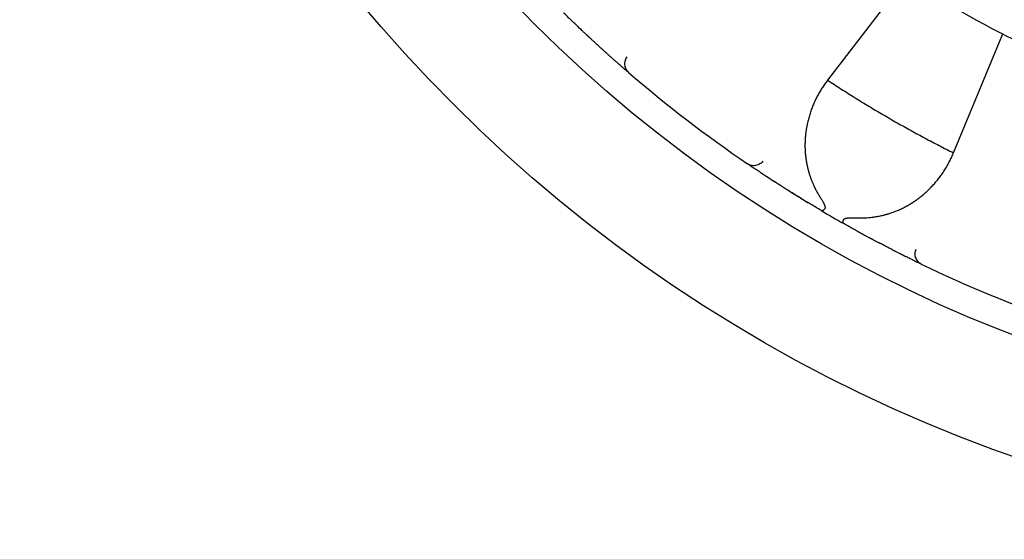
# Model space of a CAD drawing. Header units: millimetres. Extents: x 8 to 428, y 12 to 219.
# Tile 20 of 57: x 202 to 219, y 167 to 176. Entities that reach past the tile are written whole.
import ezdxf

# ---------------------------------------------------------------- set-up
doc = ezdxf.new("R2010")
doc.units = ezdxf.units.MM

msp = doc.modelspace()

# ---------------------------------------------------------------- linework, layer by layer
at = {"color": 7, "linetype": 'Continuous', "lineweight": 30}
for p, q in [((217.539, 176.815), (216.165, 175.025)), ((218.373, 173.75), (219.236, 175.835)), ((212.055, 175.711), (212.057, 175.709)), ((212.458, 175.348), (212.459, 175.347)), ((212.623, 175.204), (212.625, 175.202)), ((212.674, 175.16), (212.647, 175.183)), ((216.165, 175.025), (216.157, 175.014)), ((218.367, 173.737), (218.373, 173.75)), ((214.788, 173.54), (214.759, 173.56)), ((214.813, 173.523), (214.814, 173.522)), ((214.995, 173.401), (214.997, 173.4)), ((215.45, 173.106), (215.452, 173.105)), ((217.067, 172.173), (217.069, 172.171)), ((217.55, 171.926), (217.551, 171.925)), ((217.746, 171.829), (217.748, 171.828)), ((217.807, 171.8), (217.775, 171.815))]:
    msp.add_line(p, q, dxfattribs=at)
for radius in [26, 24]:
    msp.add_circle((228, 192.974), radius, dxfattribs=at)
for radius, start, end in [(19.25, 236.3481, 243.6519), (23.5, 229.2948, 235.7052), (23.5, 239.4747, 240.5253), (23.5, 244.2948, 250.7052)]:
    msp.add_arc((228, 192.974), radius, start, end, dxfattribs=at)
for points, knots in [([(211.743, 176.005), (211.74, 176.008), (211.715, 176.032), (211.668, 176.077), (211.603, 176.14), (211.558, 176.184), (211.536, 176.206)], [0, 0, 0, 0, 0.056939, 0.369929, 0.684082, 1, 1, 1, 1]), ([(211.738, 176.01), (211.759, 175.99), (211.8, 175.951), (211.848, 175.906), (211.88, 175.875), (211.897, 175.859), (211.913, 175.844), (211.926, 175.832), (211.936, 175.822), (211.944, 175.815), (211.951, 175.809), (211.957, 175.803), (211.963, 175.797), (211.97, 175.791), (211.977, 175.784), (211.986, 175.775), (211.998, 175.765), (212.01, 175.753), (212.025, 175.74), (212.04, 175.725), (212.05, 175.716), (212.055, 175.711)], [0, 0, 0, 0, 0.192601, 0.383577, 0.44279, 0.496924, 0.544967, 0.586925, 0.622808, 0.644724, 0.66396, 0.683893, 0.705235, 0.726894, 0.749573, 0.777668, 0.815259, 0.859134, 0.905635, 0.95439, 1, 1, 1, 1]), ([(212.243, 175.539), (212.242, 175.54), (212.226, 175.555), (212.192, 175.586), (212.141, 175.633), (212.095, 175.674), (212.066, 175.701), (212.055, 175.711)], [0, 0, 0, 0, 0.020257, 0.293166, 0.565967, 0.839199, 1, 1, 1, 1]), ([(212.242, 175.541), (212.242, 175.541), (212.242, 175.541), (212.243, 175.54), (212.246, 175.538), (212.25, 175.534), (212.256, 175.528), (212.263, 175.522), (212.274, 175.512), (212.286, 175.501), (212.302, 175.486), (212.32, 175.471), (212.338, 175.454), (212.356, 175.438), (212.373, 175.423), (212.388, 175.41), (212.401, 175.398), (212.413, 175.388), (212.424, 175.378), (212.433, 175.37), (212.442, 175.362), (212.45, 175.355), (212.455, 175.35), (212.458, 175.348)], [0, 0, 0, 0, 0.004813, 0.012086, 0.026786, 0.04544, 0.068345, 0.099128, 0.130894, 0.189903, 0.251823, 0.329291, 0.410799, 0.496364, 0.573013, 0.645087, 0.711794, 0.773152, 0.829174, 0.879012, 0.923842, 0.965498, 1, 1, 1, 1]), ([(212.646, 175.433), (212.639, 175.423), (212.625, 175.403), (212.612, 175.368), (212.604, 175.33), (212.604, 175.291), (212.612, 175.252), (212.627, 175.216), (212.648, 175.185), (212.666, 175.168), (212.674, 175.16)], [0, 0, 0, 0, 0.11712, 0.240744, 0.369119, 0.500008, 0.630896, 0.759267, 0.882887, 1, 1, 1, 1]), ([(212.574, 175.246), (212.571, 175.249), (212.56, 175.258), (212.54, 175.276), (212.512, 175.3), (212.485, 175.324), (212.466, 175.341), (212.458, 175.348)], [0, 0, 0, 0, 0.116358, 0.357165, 0.59687, 0.835947, 1, 1, 1, 1]), ([(212.573, 175.247), (212.575, 175.245), (212.579, 175.242), (212.584, 175.237), (212.589, 175.233), (212.594, 175.229), (212.597, 175.226), (212.601, 175.223), (212.605, 175.219), (212.609, 175.216), (212.614, 175.211), (212.619, 175.207), (212.622, 175.205), (212.623, 175.204)], [0, 0, 0, 0, 0.08737, 0.202336, 0.303877, 0.392077, 0.466998, 0.534829, 0.613064, 0.702786, 0.804013, 0.916772, 1, 1, 1, 1]), ([(212.647, 175.183), (212.647, 175.183), (212.646, 175.184), (212.64, 175.189), (212.633, 175.195), (212.626, 175.201), (212.623, 175.204)], [0, 0, 0, 0, 0.273352, 0.545274, 0.816306, 1, 1, 1, 1]), ([(216.157, 175.014), (216.141, 174.992), (216.109, 174.949), (216.065, 174.882), (216.023, 174.814), (215.984, 174.744), (215.948, 174.672), (215.915, 174.598), (215.884, 174.522), (215.857, 174.442), (215.833, 174.361), (215.817, 174.297), (215.807, 174.251), (215.801, 174.223), (215.796, 174.195), (215.791, 174.167), (215.787, 174.139), (215.783, 174.111), (215.778, 174.066), (215.772, 174.005), (215.768, 173.928), (215.768, 173.851), (215.771, 173.778), (215.777, 173.707), (215.783, 173.656), (215.788, 173.622), (215.791, 173.605), (215.794, 173.587), (215.797, 173.57), (215.801, 173.552), (215.807, 173.522), (215.817, 173.478), (215.832, 173.422), (215.848, 173.366), (215.867, 173.311), (215.887, 173.257), (215.911, 173.201), (215.937, 173.143), (215.967, 173.084), (216, 173.026), (216.024, 172.988), (216.036, 172.97)], [0, 0, 0, 0, 0.0399651, 0.0798389, 0.1196539, 0.1594438, 0.1992428, 0.239086, 0.2796833, 0.3212573, 0.3624689, 0.4033646, 0.4170735, 0.430754, 0.444408, 0.4580373, 0.4716439, 0.4852298, 0.498797, 0.5353125, 0.5712565, 0.6066721, 0.6416041, 0.6719823, 0.7020559, 0.7098867, 0.7176995, 0.7254952, 0.7332742, 0.7410372, 0.748785, 0.7739417, 0.7987808, 0.8233274, 0.8476074, 0.8716477, 0.8949693, 0.9217562, 0.9481597, 0.9742253, 1, 1, 1, 1]), ([(216.165, 175.025), (216.245, 174.973), (216.404, 174.869), (216.646, 174.716), (216.889, 174.567), (217.135, 174.421), (217.381, 174.279), (217.627, 174.141), (217.874, 174.008), (218.122, 173.877), (218.289, 173.792), (218.373, 173.75)], [0, 0, 0, 0, 0.112, 0.224, 0.336, 0.4479999, 0.5599999, 0.67, 0.78, 0.89, 1, 1, 1, 1]), ([(216.658, 172.61), (216.676, 172.61), (216.714, 172.608), (216.771, 172.608), (216.827, 172.61), (216.883, 172.614), (216.94, 172.62), (217.003, 172.629), (217.072, 172.641), (217.128, 172.654), (217.166, 172.664), (217.185, 172.669), (217.204, 172.675), (217.224, 172.68), (217.243, 172.686), (217.28, 172.698), (217.335, 172.718), (217.407, 172.747), (217.477, 172.779), (217.532, 172.808), (217.575, 172.831), (217.604, 172.849), (217.634, 172.867), (217.663, 172.885), (217.692, 172.905), (217.721, 172.925), (217.762, 172.954), (217.815, 172.995), (217.878, 173.049), (217.938, 173.105), (217.996, 173.163), (218.051, 173.225), (218.103, 173.288), (218.154, 173.355), (218.203, 173.426), (218.249, 173.501), (218.292, 173.578), (218.332, 173.656), (218.356, 173.71), (218.367, 173.737)], [0, 0, 0, 0, 0.021827, 0.04386, 0.066127, 0.088659, 0.11148, 0.135066, 0.166902, 0.19919, 0.20773, 0.216306, 0.224919, 0.23357, 0.242261, 0.250992, 0.284746, 0.318833, 0.353305, 0.38821, 0.404037, 0.419965, 0.435998, 0.452141, 0.468397, 0.484771, 0.501265, 0.540543, 0.580015, 0.619727, 0.659725, 0.700052, 0.74075, 0.780876, 0.824657, 0.868414, 0.912194, 0.956041, 1, 1, 1, 1]), ([(215.03, 173.603), (215.023, 173.594), (215.007, 173.576), (214.977, 173.554), (214.942, 173.536), (214.903, 173.526), (214.864, 173.524), (214.825, 173.529), (214.79, 173.541), (214.769, 173.554), (214.759, 173.56)], [0, 0, 0, 0, 0.117113, 0.240732, 0.369104, 0.499992, 0.630881, 0.759256, 0.88288, 1, 1, 1, 1]), ([(214.814, 173.522), (214.811, 173.524), (214.804, 173.529), (214.796, 173.535), (214.79, 173.539), (214.789, 173.54), (214.788, 173.54)], [0, 0, 0, 0, 0.175504, 0.449233, 0.723883, 1, 1, 1, 1]), ([(214.814, 173.522), (214.816, 173.521), (214.819, 173.519), (214.825, 173.515), (214.831, 173.511), (214.837, 173.507), (214.844, 173.502), (214.851, 173.497), (214.86, 173.492), (214.866, 173.488), (214.869, 173.486)], [0, 0, 0, 0, 0.083803, 0.198447, 0.315469, 0.435036, 0.563215, 0.701291, 0.85157, 1, 1, 1, 1]), ([(214.997, 173.4), (214.988, 173.406), (214.967, 173.42), (214.937, 173.44), (214.906, 173.46), (214.883, 173.476), (214.872, 173.483), (214.868, 173.486)], [0, 0, 0, 0, 0.162916, 0.400823, 0.639394, 0.879101, 1, 1, 1, 1]), ([(214.997, 173.4), (215, 173.397), (215.009, 173.392), (215.02, 173.384), (215.033, 173.376), (215.046, 173.367), (215.061, 173.357), (215.076, 173.348), (215.092, 173.337), (215.112, 173.324), (215.136, 173.308), (215.163, 173.29), (215.184, 173.277), (215.2, 173.267), (215.209, 173.26), (215.219, 173.254), (215.227, 173.249), (215.234, 173.245), (215.238, 173.242), (215.239, 173.241), (215.239, 173.241), (215.239, 173.241)], [0, 0, 0, 0, 0.045257, 0.099684, 0.161061, 0.23076, 0.291376, 0.357154, 0.428112, 0.503456, 0.613836, 0.71738, 0.81407, 0.84854, 0.882026, 0.914525, 0.945003, 0.969459, 0.987909, 0.995185, 1, 1, 1, 1]), ([(216.064, 172.731), (216.037, 172.747), (215.984, 172.779), (215.906, 172.825), (215.829, 172.871), (215.755, 172.917), (215.683, 172.961), (215.612, 173.004), (215.544, 173.047), (215.478, 173.088), (215.415, 173.128), (215.354, 173.167), (215.296, 173.204), (215.241, 173.24), (215.188, 173.274), (215.139, 173.306), (215.092, 173.337), (215.048, 173.366), (215.018, 173.385), (215.004, 173.395), (215.002, 173.397)], [0, 0, 0, 0, 0.058823, 0.117323, 0.175612, 0.233802, 0.292007, 0.350342, 0.408918, 0.467327, 0.525427, 0.583331, 0.641153, 0.699008, 0.75701, 0.815272, 0.873632, 0.93169, 0.989561, 1, 1, 1, 1]), ([(215.452, 173.105), (215.457, 173.101), (215.469, 173.094), (215.486, 173.083), (215.503, 173.073), (215.518, 173.064), (215.531, 173.055), (215.542, 173.049), (215.552, 173.042), (215.563, 173.036), (215.575, 173.028), (215.587, 173.02), (215.601, 173.012), (215.617, 173.002), (215.635, 172.99), (215.656, 172.978), (215.678, 172.964), (215.703, 172.949), (215.729, 172.932), (215.758, 172.915), (215.789, 172.896), (215.811, 172.883), (215.822, 172.876)], [0, 0, 0, 0, 0.044787, 0.092743, 0.138518, 0.181882, 0.219352, 0.250062, 0.274536, 0.306801, 0.339042, 0.372466, 0.410704, 0.454777, 0.504041, 0.558567, 0.618768, 0.684734, 0.755152, 0.831165, 0.91278, 1, 1, 1, 1]), ([(216.036, 172.97), (216.041, 172.961), (216.052, 172.944), (216.067, 172.92), (216.077, 172.901), (216.084, 172.889), (216.089, 172.881), (216.093, 172.873), (216.096, 172.866), (216.1, 172.859), (216.105, 172.848), (216.111, 172.834), (216.116, 172.817), (216.119, 172.803), (216.12, 172.792), (216.12, 172.783), (216.118, 172.776), (216.115, 172.772), (216.114, 172.77)], [0, 0, 0, 0, 0.131925, 0.252999, 0.36328, 0.403669, 0.442411, 0.479512, 0.51498, 0.548826, 0.58106, 0.674241, 0.756785, 0.829363, 0.877857, 0.921894, 0.962266, 1, 1, 1, 1]), ([(216.064, 172.731), (216.065, 172.731), (216.068, 172.73), (216.074, 172.732), (216.08, 172.736), (216.086, 172.74), (216.09, 172.744), (216.094, 172.747), (216.099, 172.753), (216.106, 172.76), (216.111, 172.767), (216.114, 172.77)], [0, 0, 0, 0, 0.160573, 0.321105, 0.481595, 0.556323, 0.628212, 0.697264, 0.763481, 0.887385, 1, 1, 1, 1]), ([(216.437, 172.516), (216.436, 172.517), (216.434, 172.52), (216.433, 172.528), (216.434, 172.538), (216.436, 172.549), (216.439, 172.559), (216.442, 172.567), (216.444, 172.574), (216.445, 172.577), (216.445, 172.579)], [0, 0, 0, 0, 0.210644, 0.396845, 0.558586, 0.695852, 0.808634, 0.896921, 0.960709, 1, 1, 1, 1]), ([(216.689, 172.375), (216.685, 172.378), (216.655, 172.394), (216.598, 172.426), (216.518, 172.47), (216.464, 172.501), (216.437, 172.516)], [0, 0, 0, 0, 0.056939, 0.369929, 0.6840821, 1, 1, 1, 1]), ([(216.445, 172.579), (216.446, 172.581), (216.449, 172.585), (216.454, 172.59), (216.461, 172.595), (216.469, 172.598), (216.477, 172.602), (216.486, 172.604), (216.496, 172.606), (216.507, 172.608), (216.522, 172.61), (216.541, 172.611), (216.566, 172.612), (216.594, 172.613), (216.625, 172.612), (216.646, 172.611), (216.658, 172.611)], [0, 0, 0, 0, 0.036931, 0.076253, 0.118922, 0.165689, 0.206446, 0.250416, 0.297777, 0.34867, 0.403209, 0.499354, 0.606956, 0.726189, 0.857175, 1, 1, 1, 1]), ([(216.683, 172.379), (216.708, 172.365), (216.758, 172.338), (216.816, 172.307), (216.855, 172.285), (216.876, 172.274), (216.894, 172.264), (216.91, 172.256), (216.923, 172.249), (216.933, 172.244), (216.94, 172.24), (216.948, 172.236), (216.956, 172.232), (216.964, 172.227), (216.973, 172.223), (216.983, 172.217), (216.997, 172.21), (217.012, 172.201), (217.03, 172.192), (217.048, 172.182), (217.061, 172.176), (217.067, 172.173)], [0, 0, 0, 0, 0.192601, 0.383577, 0.44279, 0.496924, 0.544967, 0.586925, 0.622808, 0.644724, 0.66396, 0.683893, 0.705235, 0.726894, 0.749573, 0.777668, 0.815259, 0.859134, 0.905635, 0.95439, 1, 1, 1, 1]), ([(217.293, 172.055), (217.291, 172.056), (217.272, 172.066), (217.231, 172.087), (217.17, 172.119), (217.115, 172.147), (217.08, 172.166), (217.067, 172.173)], [0, 0, 0, 0, 0.020257, 0.293166, 0.565967, 0.839199, 1, 1, 1, 1]), ([(217.291, 172.056), (217.291, 172.056), (217.291, 172.056), (217.292, 172.056), (217.295, 172.054), (217.3, 172.052), (217.308, 172.048), (217.317, 172.043), (217.329, 172.037), (217.344, 172.029), (217.364, 172.019), (217.384, 172.009), (217.407, 171.997), (217.428, 171.987), (217.448, 171.977), (217.466, 171.968), (217.482, 171.96), (217.496, 171.953), (217.509, 171.946), (217.52, 171.941), (217.53, 171.936), (217.54, 171.931), (217.547, 171.927), (217.55, 171.926)], [0, 0, 0, 0, 0.004813, 0.012086, 0.026786, 0.04544, 0.068345, 0.099128, 0.130894, 0.189903, 0.251823, 0.329291, 0.410799, 0.496364, 0.573013, 0.645087, 0.711794, 0.773152, 0.829174, 0.879012, 0.923842, 0.965498, 1, 1, 1, 1]), ([(217.709, 172.057), (217.705, 172.046), (217.697, 172.023), (217.693, 171.985), (217.695, 171.947), (217.706, 171.908), (217.724, 171.873), (217.747, 171.842), (217.775, 171.817), (217.797, 171.806), (217.807, 171.8)], [0, 0, 0, 0, 0.11712, 0.240744, 0.369119, 0.500008, 0.630896, 0.759267, 0.882887, 1, 1, 1, 1]), ([(217.688, 171.858), (217.684, 171.86), (217.672, 171.866), (217.647, 171.878), (217.614, 171.894), (217.582, 171.91), (217.559, 171.921), (217.55, 171.926)], [0, 0, 0, 0, 0.1163578, 0.3571652, 0.5968695, 0.8359468, 1, 1, 1, 1]), ([(217.687, 171.858), (217.689, 171.857), (217.694, 171.855), (217.7, 171.852), (217.706, 171.849), (217.711, 171.846), (217.716, 171.844), (217.72, 171.842), (217.725, 171.84), (217.73, 171.837), (217.736, 171.834), (217.741, 171.832), (217.745, 171.83), (217.746, 171.829)], [0, 0, 0, 0, 0.08737, 0.202336, 0.303877, 0.392077, 0.466998, 0.534829, 0.613064, 0.702786, 0.804013, 0.916772, 1, 1, 1, 1]), ([(217.775, 171.815), (217.775, 171.816), (217.774, 171.816), (217.767, 171.819), (217.758, 171.824), (217.75, 171.828), (217.746, 171.829)], [0, 0, 0, 0, 0.273352, 0.545274, 0.816306, 1, 1, 1, 1])]:
    msp.add_open_spline(points, degree=3, knots=knots, dxfattribs=at)

doc.saveas('drawing.dxf')
